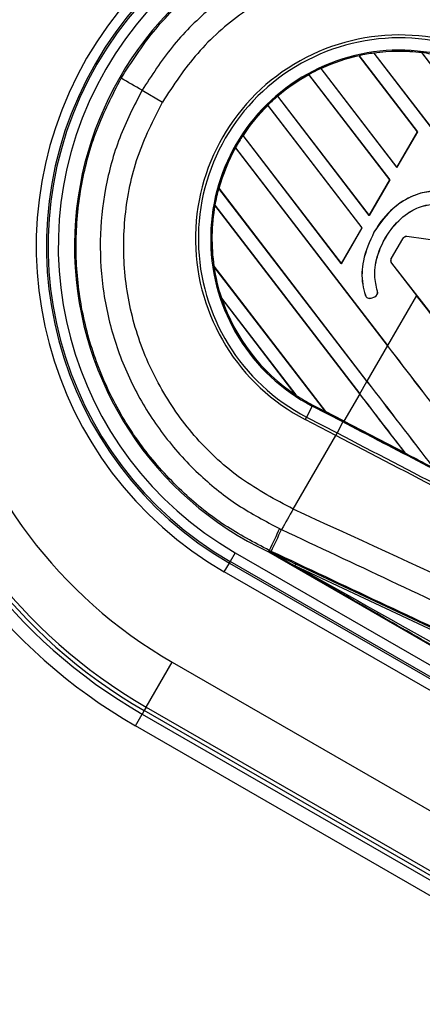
# Model space of a CAD drawing. Header units: millimetres. Extents: x 0 to 420, y 0 to 297.
# Tile 11 of 23: x 61 to 63, y 258 to 263. Entities that reach past the tile are written whole.
import ezdxf

# ---------------------------------------------------------------- set-up
doc = ezdxf.new("R2010")
doc.units = ezdxf.units.MM

msp = doc.modelspace()

# ---------------------------------------------------------------- linework, layer by layer
at = {"color": 7, "linetype": 'Continuous', "lineweight": 25}
for p, q in [((63.00112, 262.65293), (62.69988, 263.04552)), ((62.69988, 263.04552), (62.69989, 263.0455)), ((62.69989, 263.0455), (62.69997, 263.0449)), ((62.69997, 263.0449), (63.00056, 262.65317)), ((62.77554, 263.05897), (63.31337, 262.35806)), ((62.77555, 263.05896), (62.77554, 263.05897)), ((62.77632, 263.05846), (62.77555, 263.05896)), ((63.31353, 262.35834), (62.77632, 263.05846)), ((63.41988, 262.54254), (63.02199, 263.06109)), ((63.02199, 263.06109), (63.022, 263.06107)), ((63.022, 263.06107), (63.02209, 263.06046)), ((63.02209, 263.06046), (63.41972, 262.54226)), ((62.85769, 262.4045), (62.44058, 262.9481)), ((62.44058, 262.9481), (62.44058, 262.94809)), ((62.44058, 262.94809), (62.44069, 262.94746)), ((62.44069, 262.94746), (62.85713, 262.40474)), ((62.50257, 262.97937), (62.89461, 262.46844)), ((62.50258, 262.97935), (62.50257, 262.97937)), ((62.50323, 262.97899), (62.50258, 262.97935)), ((62.89437, 262.46925), (62.50323, 262.97899)), ((61.57937, 262.86685), (61.68443, 262.80619)), ((62.2785, 262.83603), (62.75118, 262.22002)), ((62.27851, 262.83602), (62.2785, 262.83603)), ((62.27911, 262.83574), (62.27851, 262.83602)), ((62.75094, 262.22082), (62.27911, 262.83574)), ((62.71426, 262.15608), (62.22804, 262.78974)), ((62.22804, 262.78974), (62.22805, 262.78972)), ((62.22805, 262.78972), (62.2282, 262.78903)), ((62.2282, 262.78903), (62.7137, 262.15632)), ((62.09968, 262.63372), (62.60775, 261.97159)), ((62.0997, 262.63371), (62.09968, 262.63372)), ((62.10026, 262.63347), (62.0997, 262.63371)), ((62.60751, 261.9724), (62.10026, 262.63347)), ((63.00056, 262.65317), (62.89437, 262.46925)), ((62.89461, 262.46844), (63.00112, 262.65293)), ((63.00112, 262.65293), (63.00056, 262.65317)), ((62.84616, 261.54884), (62.06169, 262.57119)), ((62.06169, 262.57119), (62.0617, 262.57117)), ((62.0617, 262.57117), (62.06193, 262.57036)), ((62.06193, 262.57036), (62.846, 261.54855)), ((62.89437, 262.46925), (62.89461, 262.46844)), ((62.85713, 262.40474), (62.75094, 262.22082)), ((62.75118, 262.22002), (62.85769, 262.4045)), ((62.85769, 262.4045), (62.85713, 262.40474)), ((61.9751, 262.36073), (62.73965, 261.36435)), ((61.97511, 262.36072), (61.9751, 262.36073)), ((61.97567, 262.36049), (61.97511, 262.36072)), ((62.73981, 261.36463), (61.97567, 262.36049)), ((62.70273, 261.30041), (61.95522, 262.27459)), ((61.95522, 262.27459), (61.95523, 262.27457)), ((61.95523, 262.27457), (61.95565, 262.27353)), ((61.95565, 262.27353), (62.70257, 261.30012)), ((62.75094, 262.22082), (62.75118, 262.22002)), ((62.7137, 262.15632), (62.60751, 261.9724)), ((62.60775, 261.97159), (62.71426, 262.15608)), ((62.71426, 262.15608), (62.7137, 262.15632)), ((62.77605, 262.13403), (62.77579, 262.13418)), ((62.92302, 262.10018), (62.8649, 261.99953)), ((62.92328, 262.10003), (62.86517, 261.99937)), ((62.92328, 262.10003), (62.92302, 262.10018)), ((62.94625, 262.11128), (62.94629, 262.11159)), ((63.17606, 262.07984), (62.94625, 262.11128)), ((63.15461, 262.08308), (62.94629, 262.11159)), ((62.60751, 261.9724), (62.60775, 261.97159)), ((62.86517, 261.99937), (62.8649, 261.99953)), ((62.8669, 261.97386), (62.86666, 261.97367)), ((62.86666, 261.97367), (62.99551, 261.80751)), ((62.8669, 261.97386), (63.19795, 261.54693)), ((61.94989, 261.95824), (62.52552, 261.20806)), ((61.94991, 261.95822), (61.94989, 261.95824)), ((61.95057, 261.95785), (61.94991, 261.95822)), ((62.52527, 261.20888), (61.95057, 261.95785)), ((62.79348, 261.83025), (62.79377, 261.83035)), ((62.37511, 261.29203), (61.98858, 261.79576)), ((61.98858, 261.79576), (61.98862, 261.79571)), ((61.98862, 261.79571), (61.99002, 261.79338)), ((61.99002, 261.79338), (62.37318, 261.29404)), ((62.73152, 261.80858), (62.73123, 261.80848)), ((62.76113, 261.79445), (62.7797, 261.80127)), ((62.76113, 261.79445), (62.76123, 261.79416)), ((62.76123, 261.79416), (62.77981, 261.80098)), ((62.7797, 261.80127), (62.77981, 261.80098)), ((62.99551, 261.80751), (62.84616, 261.54884)), ((62.846, 261.54855), (62.73981, 261.36463)), ((62.70273, 261.30041), (62.73965, 261.36435)), ((62.37318, 261.29404), (62.37506, 261.29208)), ((62.37506, 261.29208), (62.37511, 261.29203)), ((62.70257, 261.30012), (62.62109, 261.159)), ((62.4574, 261.23665), (62.42807, 261.1803)), ((62.46022, 261.24205), (62.4574, 261.23665)), ((62.61504, 261.15459), (62.4574, 261.23665)), ((62.46022, 261.24205), (62.52552, 261.20806)), ((62.52551, 261.20808), (62.52527, 261.20888)), ((62.52527, 261.20888), (62.62109, 261.159)), ((62.52551, 261.20808), (62.61786, 261.16001)), ((62.61785, 261.15999), (62.52552, 261.20806)), ((62.42807, 261.1803), (62.42123, 261.16716)), ((62.57853, 261.08527), (62.42123, 261.16716)), ((62.42807, 261.1803), (62.58537, 261.09841)), ((62.61504, 261.15459), (62.5857, 261.09824)), ((62.61786, 261.16001), (62.61785, 261.15999)), ((62.62078, 261.15847), (62.61785, 261.15999)), ((62.93856, 260.99307), (62.62078, 261.15847)), ((62.35898, 260.705), (62.57853, 261.08527)), ((62.58537, 261.09841), (62.57853, 261.08527)), ((62.57853, 261.08527), (62.57886, 261.0851)), ((62.58537, 261.09841), (62.5857, 261.09824)), ((62.93703, 260.99456), (62.93852, 260.99311)), ((62.93852, 260.99311), (62.93856, 260.99307)), ((62.35898, 260.705), (62.35889, 260.70504)), ((62.06063, 260.4796), (62.03448, 260.43431)), ((62.06063, 260.4796), (63.70035, 259.53291)), ((62.23578, 260.49141), (62.23232, 260.48403)), ((62.23261, 260.48389), (62.23232, 260.48403)), ((62.23717, 260.48509), (62.2326, 260.48387)), ((62.23261, 260.48389), (62.2326, 260.48387)), ((62.2326, 260.48387), (63.76366, 259.59991)), ((62.23261, 260.48389), (62.23738, 260.48539)), ((62.24607, 260.48657), (62.23578, 260.49141)), ((62.23717, 260.48509), (62.23738, 260.48539)), ((62.00381, 260.38119), (62.02996, 260.42648)), ((62.02996, 260.42648), (62.03448, 260.43431)), ((62.02996, 260.42648), (63.67292, 259.47791)), ((63.6742, 259.48761), (62.03448, 260.43431)), ((62.37137, 260.42247), (62.36685, 260.41286)), ((63.85327, 259.71403), (62.36685, 260.41286)), ((62.37137, 260.42247), (63.85779, 259.72364)), ((63.64677, 259.43262), (62.00381, 260.38119)), ((61.60081, 259.68318), (61.73484, 259.91533)), ((61.73484, 259.91533), (63.41429, 258.9457)), ((61.60081, 259.68318), (61.59017, 259.66475)), ((61.60081, 259.68318), (63.28995, 258.70796)), ((61.54489, 259.58633), (61.57976, 259.64672)), ((61.59017, 259.66475), (61.57976, 259.64672)), ((61.57976, 259.64672), (63.27089, 258.67034)), ((63.28056, 258.6888), (61.59017, 259.66475)), ((63.23853, 258.6085), (61.54489, 259.58633))]:
    msp.add_line(p, q, dxfattribs=at)
at = {"color": 7, "linetype": 'Continuous', "lineweight": 25, "flags": 128}
msp.add_lwpolyline([(62.23717, 260.48509), (62.3098, 260.44465), (62.36685, 260.41286)], dxfattribs=at)
at = {"color": 7, "linetype": 'Continuous', "lineweight": 25}
for centre, radius, start, end in [((62.97402, 262.06165), 5.23072, 60, 240), ((62.97402, 262.06165), 5.16353, 60, 240), ((62.97402, 262.06165), 4.98928, 60, 240), ((62.97402, 262.06165), 2.85825, 60, 240), ((62.97402, 262.06165), 2.78852, 60, 240), ((62.97402, 262.06165), 2.7677, 60, 240), ((62.97402, 262.06165), 2.74641, 60, 240), ((62.97402, 262.06165), 2.47836, 60, 240), ((62.97402, 262.06165), 1.94043, 60, 240), ((62.97402, 262.06165), 1.88813, 60, 240), ((62.97402, 262.06165), 1.87909, 60, 240), ((62.97402, 262.06165), 1.82679, 60, 240), ((62.97402, 262.06165), 1.74327, 55.18028, 244.81972), ((62.90701, 262.10033), 1.05205, 57.5, 242.5), ((62.90701, 262.10033), 1.03723, 57.5, 242.5), ((62.90701, 262.10033), 0.9737, 57.5, 242.5), ((62.90701, 262.10033), 0.96761, 102.36028, 114.70717), ((62.90701, 262.10033), 0.96759, 102.36013, 114.70666), ((62.90701, 262.10033), 0.96699, 102.36308, 114.68039), ((62.90701, 262.10033), 0.96761, 97.80908, 102.36028), ((62.90701, 262.10033), 0.96761, 83.17547, 97.80908), ((62.90701, 262.10033), 0.96759, 83.17491, 97.80821), ((62.90701, 262.10033), 0.96699, 83.16504, 97.76752), ((62.90701, 262.10033), 0.96761, 77.21651, 83.17547), ((62.90701, 262.10033), 0.96761, 118.81902, 130.50758), ((62.90701, 262.10033), 0.96759, 118.81915, 130.50735), ((62.90701, 262.10033), 0.96699, 118.83169, 130.49144), ((62.90701, 262.10033), 0.96761, 114.70717, 118.81902), ((10.72912, 174.84301), 101.65601, 59.9855185, 60.0558104), ((62.90701, 262.10033), 0.96761, 130.50758, 134.56307), ((62.90701, 262.10033), 0.96761, 134.56307, 146.54814), ((62.90701, 262.10033), 0.96759, 134.56347, 146.54818), ((62.90701, 262.10033), 0.96699, 134.58576, 146.54166), ((62.90701, 262.10033), 0.96761, 146.54814, 150.8818), ((62.90701, 262.10033), 0.96761, 150.8818, 164.38831), ((62.90701, 262.10033), 0.96759, 150.88252, 164.38869), ((62.90701, 262.10033), 0.96699, 150.91722, 164.39314), ((62.90701, 262.10033), 0.96761, 164.38831, 169.62504), ((62.90701, 262.10033), 0.96761, 169.62504, 188.44471), ((62.90701, 262.10033), 0.96759, 169.6263, 188.44589), ((62.90701, 262.10033), 0.96699, 169.68237, 188.47326), ((62.94314, 262.08857), 0.02323, 82.20929, 150), ((62.94314, 262.08857), 0.02293, 82.20929, 150), ((62.88502, 261.98791), 0.02323, 150, 217.79071), ((62.88502, 261.98791), 0.02293, 150, 217.79071), ((62.90701, 262.10033), 0.96761, 188.44471, 198.34691), ((62.7718, 261.82279), 0.02293, 290.16689, 18.97709), ((62.7718, 261.82279), 0.02323, 290.16689, 18.97709), ((62.90701, 262.10033), 0.96761, 198.34691, 236.65309), ((62.90701, 262.10033), 0.96759, 198.35056, 236.64944), ((62.90701, 262.10033), 0.96699, 198.50755, 236.49245), ((62.75322, 261.81597), 0.02323, 198.8059, 290.16689), ((62.75322, 261.81597), 0.02293, 198.8059, 290.16689), ((62.90701, 262.10033), 0.96761, 236.65309, 242.5), ((79.85964, 250.74275), 20.13762, 150.349329, 150.694477), ((225.26147, 183.95241), 180.09884, 154.8107087, 154.8503939), ((0.94573, 289.41302), 67.78252, 334.7382817, 334.8437242)]:
    msp.add_arc(centre, radius, start, end, dxfattribs=at)
for centre, major_axis, ratio, start_param, end_param in [((62.71355, 261.31913), (-39.5964, 51.06727), 0.0080793, 4.7105814, 4.7156879), ((62.56361, 261.05944), (-39.39596, 51.34468), 0.0080625, 4.6993054, 4.7157288), ((62.56361, 261.05944), (-39.41894, 51.37462), 0.0080625, 4.6992803, 4.7157288), ((63.0222, 261.85374), (-39.41894, 51.37462), 0.0080625, 1.5741362, 1.5828143), ((63.0222, 261.85374), (-39.39596, 51.34468), 0.0080625, 1.5741362, 1.5828089), ((62.42018, 260.81101), (-39.39596, 51.34468), 0.0080625, 4.7097775, 4.7157288), ((62.42018, 260.81101), (-39.41894, 51.37462), 0.0080625, 4.7097464, 4.7157288), ((62.55565, 261.16881), (-0.03014, 0.03928), 0.0036879, 0.0095441, 0.0354168), ((63.14341, 262.06369), (53.08579, -27.63382), 0.0174384, 4.7116274, 4.7175787)]:
    msp.add_ellipse(centre, major_axis=major_axis, ratio=ratio, start_param=start_param, end_param=end_param, dxfattribs=at)
for points, knots in [([(61.47134, 262.92917), (61.52432, 263.01121), (61.63027, 263.1753), (61.83823, 263.38373), (62.07597, 263.55567), (62.33951, 263.68559), (62.62122, 263.7686), (62.91277, 263.80407), (63.20621, 263.78927), (63.48368, 263.72766), (63.74042, 263.62762), (63.88998, 263.53327), (63.96477, 263.4861)], [0, 0, 0, 0, 0.1019214, 0.2038429, 0.3057653, 0.4076877, 0.5096105, 0.6115332, 0.713457, 0.8153809, 0.9076904, 1, 1, 1, 1]), ([(63.89352, 263.3837), (63.82412, 263.42749), (63.68533, 263.51506), (63.44705, 263.60789), (63.18952, 263.66508), (62.91716, 263.67884), (62.64657, 263.64589), (62.38511, 263.56884), (62.14051, 263.44827), (61.9199, 263.28868), (61.72686, 263.09527), (61.62853, 262.94299), (61.57937, 262.86685)], [0, 0, 0, 0, 0.0923036, 0.1846071, 0.2865385, 0.3884688, 0.490398, 0.5923288, 0.694247, 0.7961664, 0.8980845, 1, 1, 1, 1]), ([(63.84131, 263.27267), (63.75349, 263.32764), (63.57757, 263.43776), (63.27835, 263.53051), (62.96808, 263.56109), (62.65767, 263.52849), (62.36096, 263.43055), (62.09132, 263.27387), (61.8558, 263.06651), (61.74151, 262.8929), (61.68443, 262.80619)], [0, 0, 0, 0, 0.1248804, 0.2501396, 0.3746494, 0.4998125, 0.6247642, 0.7495577, 0.8749238, 1, 1, 1, 1]), ([(62.23578, 260.49141), (62.15754, 260.53259), (62.00105, 260.61494), (61.78604, 260.78726), (61.59394, 260.99675), (61.43441, 261.24348), (61.31935, 261.5137), (61.25039, 261.79917), (61.23113, 262.09236), (61.26116, 262.38421), (61.33768, 262.66849), (61.42679, 262.84228), (61.47134, 262.92917)], [0, 0, 0, 0, 0.0923125, 0.1846249, 0.286552, 0.388479, 0.4904049, 0.5923308, 0.6942564, 0.796182, 0.898091, 1, 1, 1, 1]), ([(61.57937, 262.86685), (61.53801, 262.7862), (61.45529, 262.6249), (61.38432, 262.36103), (61.35641, 262.09017), (61.37429, 261.81806), (61.43829, 261.5531), (61.54506, 261.30229), (61.69316, 261.0733), (61.87144, 260.87887), (62.07098, 260.71892), (62.21622, 260.64251), (62.28884, 260.60431)], [0, 0, 0, 0, 0.1019155, 0.2038336, 0.305753, 0.4076712, 0.509602, 0.6115312, 0.7134615, 0.8153929, 0.9076964, 1, 1, 1, 1]), ([(62.35889, 260.70504), (62.26737, 260.75361), (62.08405, 260.8509), (61.85411, 261.06366), (61.67249, 261.31707), (61.54552, 261.60219), (61.48199, 261.90812), (61.48285, 262.21998), (61.54468, 262.52762), (61.63788, 262.71341), (61.68443, 262.80619)], [0, 0, 0, 0, 0.1248804, 0.2501396, 0.3746494, 0.4998125, 0.6247642, 0.7495577, 0.8749238, 1, 1, 1, 1]), ([(63.25631, 262.25923), (63.2412, 262.27714), (63.21161, 262.31221), (63.14796, 262.34003), (63.07827, 262.34821), (62.99278, 262.33297), (62.89121, 262.27918), (62.81798, 262.20298), (62.78394, 262.14748), (62.77579, 262.13418)], [0, 0, 0, 0, 0.1181192, 0.2313231, 0.3438681, 0.4724961, 0.6678894, 0.9204553, 1, 1, 1, 1]), ([(63.22568, 261.84284), (63.25259, 261.89332), (63.29892, 261.98026), (63.31001, 262.11307), (63.28721, 262.2104), (63.24569, 262.27922), (63.19195, 262.32227), (63.12903, 262.34416), (63.05115, 262.34663), (62.95573, 262.31794), (62.85313, 262.24718), (62.80257, 262.17296), (62.77605, 262.13403)], [0, 0, 0, 0, 0.16536363, 0.28478887, 0.37991797, 0.45322426, 0.51522419, 0.57710116, 0.6445431, 0.73950389, 0.86339606, 1, 1, 1, 1]), ([(62.79348, 261.83025), (62.7874, 261.85687), (62.77291, 261.92026), (62.79485, 262.03378), (62.85394, 262.1455), (62.93694, 262.22971), (63.01914, 262.27104), (63.08708, 262.28112), (63.13994, 262.27207), (63.17929, 262.24965), (63.20845, 262.21563), (63.23514, 262.15945), (63.24319, 262.07848), (63.22417, 261.97853), (63.19136, 261.91719), (63.17362, 261.88401)], [0, 0, 0, 0, 0.0744353, 0.177241, 0.3086024, 0.4174643, 0.4963546, 0.5570675, 0.6030224, 0.6410452, 0.6789529, 0.7243011, 0.8099663, 0.8972232, 1, 1, 1, 1]), ([(62.79377, 261.83035), (62.78769, 261.85694), (62.77322, 261.92026), (62.79515, 262.03367), (62.85418, 262.14531), (62.9371, 262.22945), (63.01921, 262.27074), (63.08703, 262.2808), (63.13983, 262.27179), (63.17901, 262.24941), (63.20342, 262.22135), (63.21406, 262.20123), (63.21825, 262.1933)], [0, 0, 0, 0, 0.1057973, 0.2519537, 0.4387447, 0.5935245, 0.7056507, 0.7919163, 0.8571803, 0.9111569, 0.9649703, 1, 1, 1, 1]), ([(62.77579, 262.13418), (62.75384, 262.08599), (62.715, 262.00073), (62.71034, 261.8849), (62.72613, 261.82716), (62.73123, 261.80848)], [0, 0, 0, 0, 0.4679981, 0.8279401, 1, 1, 1, 1]), ([(62.77605, 262.13403), (62.75412, 262.08587), (62.71531, 262.00068), (62.71065, 261.88494), (62.72642, 261.82724), (62.73152, 261.80858)], [0, 0, 0, 0, 0.4680217, 0.8279478, 1, 1, 1, 1]), ([(62.61785, 261.15999), (62.6178, 261.1599), (62.6177, 261.1597), (62.61714, 261.15863), (62.61627, 261.15697), (62.61545, 261.15538), (62.61504, 261.15459)], [0, 0, 0, 0, 0.2238785, 0.4825856, 0.7412928, 1, 1, 1, 1]), ([(67.94055, 258.3883), (67.73996, 258.49228), (67.26637, 258.73778), (66.6554, 259.05472), (65.97145, 259.40969), (65.28701, 259.7651), (64.46515, 260.19215), (63.64294, 260.61967), (63.02618, 260.94057), (62.68356, 261.11892), (62.61504, 261.15459)], [0, 0, 0, 0, 0.1133009, 0.26751, 0.3446127, 0.4988218, 0.6530308, 0.8072398, 0.9614489, 1, 1, 1, 1]), ([(62.61786, 261.16001), (62.68636, 261.12435), (62.79325, 261.06871), (62.90014, 261.01308), (62.93852, 260.99311)], [0, 0, 0, 0, 0.6409226, 1, 1, 1, 1]), ([(67.96967, 258.27844), (67.77838, 258.37804), (67.35501, 258.59846), (66.69846, 258.94028), (66.00021, 259.30382), (65.47596, 259.57676), (64.95167, 259.84972), (64.4274, 260.12268), (63.57824, 260.56479), (62.96195, 260.88565), (62.57886, 261.0851)], [0, 0, 0, 0, 0.1067875, 0.2363437, 0.3660006, 0.49568, 0.5280684, 0.6576246, 0.7871807, 1, 1, 1, 1]), ([(62.5857, 261.09824), (62.96875, 260.89881), (63.58498, 260.57799), (64.43406, 260.13593), (64.95828, 259.86301), (65.48251, 259.59008), (66.00672, 259.31717), (66.7049, 258.95368), (67.36138, 258.6119), (67.78472, 258.3915), (67.97599, 258.29192)], [0, 0, 0, 0, 0.2128192, 0.3423754, 0.4719315, 0.5043199, 0.6339993, 0.7636563, 0.8932125, 1, 1, 1, 1]), ([(62.93856, 260.99307), (62.94781, 260.98825), (62.99555, 260.96341), (63.04328, 260.93857), (63.08175, 260.91854)], [0, 0, 0, 0, 0.1939728, 1, 1, 1, 1]), ([(67.91783, 258.18425), (67.89566, 258.1927), (67.75884, 258.2449), (67.17715, 258.50616), (65.98106, 259.04132), (64.26391, 259.8282), (62.99421, 260.41261), (62.35898, 260.705)], [0, 0, 0, 0, 0.0117013, 0.0722088, 0.3141935, 0.6568871, 1, 1, 1, 1]), ([(62.28884, 260.60431), (62.29241, 260.60291), (62.29599, 260.60151), (62.29919, 260.59944), (62.2992, 260.59944)], [0, 0, 0, 0, 0.9996347, 1, 1, 1, 1]), ([(62.2992, 260.59944), (62.2992, 260.59944), (62.6743, 260.42285), (63.42491, 260.07022), (64.54997, 259.54076), (66.01463, 258.85142), (67.10122, 258.3395), (67.81415, 258.00363)], [0, 0, 0, 0, 0.00000069, 0.20371068, 0.40747211, 0.61123305, 1, 1, 1, 1]), ([(63.67525, 259.65381), (63.40671, 259.80902), (62.92716, 260.08619), (62.44801, 260.3632), (62.23717, 260.48509)], [0, 0, 0, 0, 0.5599728, 1, 1, 1, 1]), ([(62.23738, 260.48539), (62.23824, 260.48499), (62.24044, 260.48396), (62.2447, 260.48196), (62.25112, 260.47895), (62.2607, 260.47446), (62.27498, 260.46776), (62.29627, 260.45777), (62.32914, 260.44232), (62.35528, 260.43004), (62.37137, 260.42247)], [0, 0, 0, 0, 0.0199034, 0.0510155, 0.0969562, 0.1650388, 0.266176, 0.4166536, 0.6407761, 1, 1, 1, 1]), ([(67.75094, 257.89551), (67.03879, 258.23101), (65.95392, 258.74211), (64.49178, 259.4303), (63.36925, 259.95844), (62.6204, 260.31056), (62.24607, 260.48657)], [0, 0, 0, 0, 0.3890527, 0.5926729, 0.7963808, 1, 1, 1, 1]), ([(62.36685, 260.41286), (62.61384, 260.27532), (63.05486, 260.02973), (63.49273, 259.77885), (63.68538, 259.66847)], [0, 0, 0, 0, 0.56002522, 1, 1, 1, 1])]:
    msp.add_open_spline(points, degree=3, knots=knots, dxfattribs=at)
msp.add_open_spline([(62.5857, 261.09824), (62.58523, 261.09733), (62.58428, 261.09551), (62.58259, 261.09225), (62.58076, 261.08875), (62.5795, 261.08632), (62.57886, 261.0851)], degree=3, dxfattribs=at)

doc.saveas('drawing.dxf')
